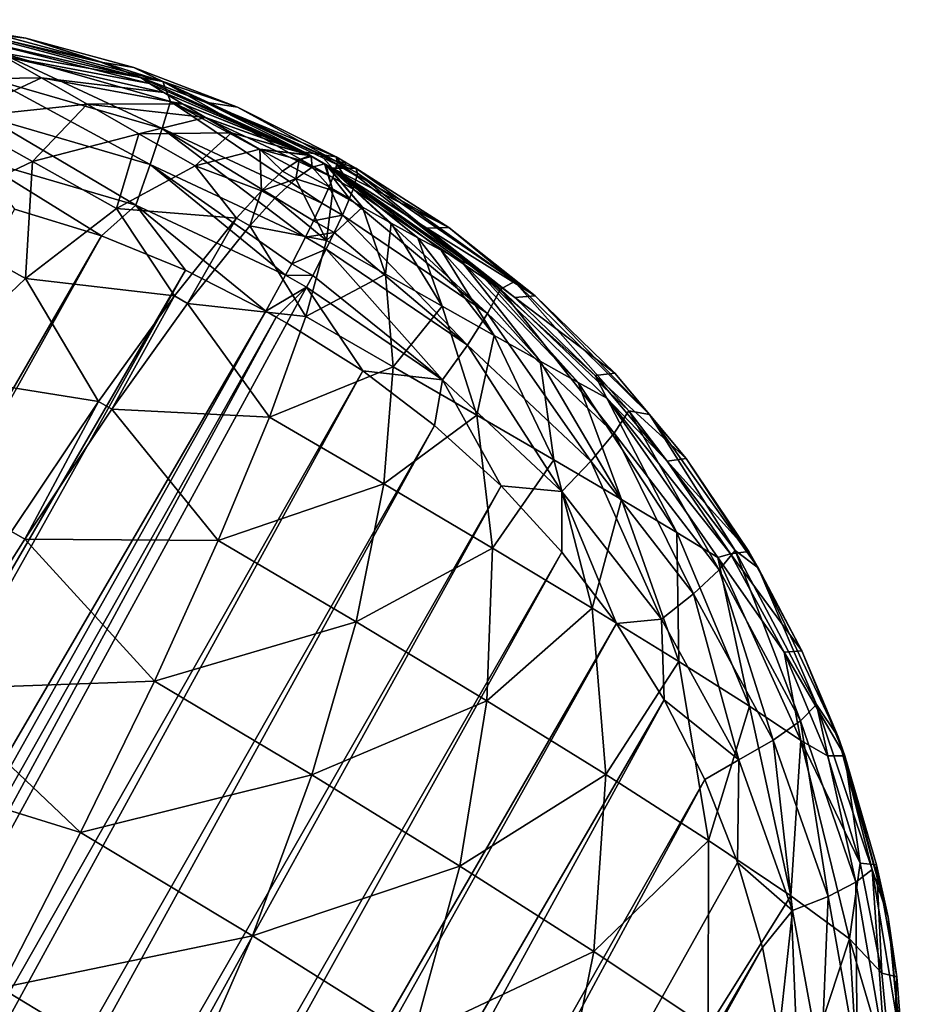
# Model space of a CAD drawing. Header units: metres. Extents: x -26 to 26, y -167 to 32.
# Tile 237 of 237: x 22.51 to 25.03, y 29.39 to 32.18. Entities that reach past the tile are written whole.
import ezdxf

# ---------------------------------------------------------------- set-up
doc = ezdxf.new("R2010")
doc.units = ezdxf.units.M
doc.layers.add('solid_12_411_043_XXX', color=7, linetype='CONTINUOUS')

msp = doc.modelspace()

# ---------------------------------------------------------------- linework, layer by layer
at = {"layer": 'solid_12_411_043_XXX'}
for points in [[(22.531324, 32.129978, 62.79134), (22.215612, 32.182362, 62.794426), (22.393753, 32.146355, 62.896118)], [(22.438686, 32.143951, 62.034966), (22.215612, 32.182362, 62.794426), (22.531324, 32.129978, 62.79134)], [(22.335979, 32.156544, 61.837292), (22.438686, 32.143951, 62.034966), (22.74437, 32.061523, 62.000008)], [(22.858334, 32.017635, 61.881199), (22.335979, 32.156544, 61.837292), (22.74437, 32.061523, 62.000008)], [(22.386431, 32.126549, 61.637531), (22.335979, 32.156544, 61.837292), (22.858334, 32.017635, 61.881199)], [(22.882832, 32.000973, 61.780434), (22.386431, 32.126549, 61.637531), (22.858334, 32.017635, 61.881199)], [(22.467632, 32.079269, 61.455723), (22.386431, 32.126549, 61.637531), (22.882832, 32.000973, 61.780434)], [(22.531324, 32.129978, 62.79134), (22.393753, 32.146355, 62.896118), (22.920666, 32.006454, 62.895012)], [(22.452583, 32.090206, 63.023148), (22.920666, 32.006454, 62.895012), (22.393753, 32.146355, 62.896118)], [(22.74437, 32.061523, 62.000008), (22.438686, 32.143951, 62.034966), (22.531324, 32.129978, 62.79134)], [(22.837658, 32.046837, 62.781609), (22.531324, 32.129978, 62.79134), (22.920666, 32.006454, 62.895012)], [(22.74437, 32.061523, 62.000008), (22.531324, 32.129978, 62.79134), (22.837658, 32.046837, 62.781609)], [(22.57539, 32.017094, 61.29707), (22.134897, 32.010571, 60.993469), (22.467632, 32.079269, 61.455723)], [(22.918129, 31.873417, 63.131542), (22.452583, 32.090206, 63.023148), (22.437105, 32.012367, 63.136299)], [(22.452583, 32.090206, 63.023148), (22.941854, 31.950308, 63.019173), (22.920666, 32.006454, 62.895012)], [(22.918129, 31.873417, 63.131542), (22.941854, 31.950308, 63.019173), (22.452583, 32.090206, 63.023148)], [(22.92293, 31.975744, 61.688683), (22.467632, 32.079269, 61.455723), (22.882832, 32.000973, 61.780434)], [(22.57539, 32.017094, 61.29707), (22.467632, 32.079269, 61.455723), (22.92293, 31.975744, 61.688683)], [(23.040216, 31.948423, 61.965649), (22.74437, 32.061523, 62.000008), (22.837658, 32.046837, 62.781609)], [(22.858334, 32.017635, 61.881199), (22.74437, 32.061523, 62.000008), (23.040216, 31.948423, 61.965649)], [(23.132082, 31.934107, 62.764984), (22.837658, 32.046837, 62.781609), (22.920666, 32.006454, 62.895012)], [(23.040216, 31.948423, 61.965649), (22.837658, 32.046837, 62.781609), (23.132082, 31.934107, 62.764984)], [(22.329569, 31.902918, 60.797405), (22.134897, 32.010571, 60.993469), (22.57539, 32.017094, 61.29707)], [(22.705221, 31.9426, 61.165722), (22.329569, 31.902918, 60.797405), (22.57539, 32.017094, 61.29707)], [(22.437105, 32.012367, 63.136299), (22.416355, 31.907219, 63.223324), (22.883877, 31.771009, 63.21756)], [(22.918129, 31.873417, 63.131542), (22.437105, 32.012367, 63.136299), (22.883877, 31.771009, 63.21756)], [(22.976542, 31.943195, 61.608574), (22.57539, 32.017094, 61.29707), (22.92293, 31.975744, 61.688683)], [(22.705221, 31.9426, 61.165722), (22.57539, 32.017094, 61.29707), (22.976542, 31.943195, 61.608574)], [(22.858334, 32.017635, 61.881199), (23.040216, 31.948423, 61.965649), (23.323044, 31.805878, 61.932259)], [(23.323009, 31.805685, 61.92767), (22.858334, 32.017635, 61.881199), (23.323044, 31.805878, 61.932259)], [(22.882832, 32.000973, 61.780434), (22.858334, 32.017635, 61.881199), (23.323009, 31.805685, 61.92767)], [(23.323793, 31.805023, 61.922935), (22.882832, 32.000973, 61.780434), (23.323009, 31.805685, 61.92767)], [(22.92293, 31.975744, 61.688683), (22.882832, 32.000973, 61.780434), (23.323793, 31.805023, 61.922935)], [(23.132082, 31.934107, 62.764984), (22.920666, 32.006454, 62.895012), (23.415876, 31.778698, 62.865902)], [(23.414352, 31.770899, 62.896267), (23.415876, 31.778698, 62.865902), (22.920666, 32.006454, 62.895012)], [(23.402744, 31.734579, 62.990562), (23.414352, 31.770899, 62.896267), (22.920666, 32.006454, 62.895012)], [(22.941854, 31.950308, 63.019173), (23.402744, 31.734579, 62.990562), (22.920666, 32.006454, 62.895012)], [(23.324678, 31.804396, 61.920147), (22.92293, 31.975744, 61.688683), (23.323793, 31.805023, 61.922935)], [(23.324678, 31.804396, 61.920147), (23.325378, 31.803923, 61.918465), (22.92293, 31.975744, 61.688683)], [(22.976542, 31.943195, 61.608574), (22.92293, 31.975744, 61.688683), (23.325378, 31.803923, 61.918465)], [(22.549795, 31.780005, 60.646698), (22.329569, 31.902918, 60.797405), (22.705221, 31.9426, 61.165722)], [(22.852356, 31.858484, 61.064793), (22.549795, 31.780005, 60.646698), (22.705221, 31.9426, 61.165722)], [(23.041462, 31.904642, 61.542217), (22.705221, 31.9426, 61.165722), (22.976542, 31.943195, 61.608574)], [(22.852356, 31.858484, 61.064793), (22.705221, 31.9426, 61.165722), (23.041462, 31.904642, 61.542217)], [(23.371662, 31.661049, 63.102348), (22.941854, 31.950308, 63.019173), (22.918129, 31.873417, 63.131542)], [(23.392334, 31.708282, 63.037907), (23.402744, 31.734579, 62.990562), (22.941854, 31.950308, 63.019173)], [(23.392334, 31.708282, 63.037907), (22.941854, 31.950308, 63.019173), (23.371662, 31.661049, 63.102348)], [(23.327612, 31.802481, 61.914547), (22.976542, 31.943195, 61.608574), (23.325378, 31.803923, 61.918465)], [(23.041462, 31.904642, 61.542217), (22.976542, 31.943195, 61.608574), (23.327612, 31.802481, 61.914547)], [(23.040216, 31.948423, 61.965649), (23.132082, 31.934107, 62.764984), (23.41214, 31.793098, 62.741482)], [(23.367592, 31.799488, 62.336868), (23.040216, 31.948423, 61.965649), (23.41214, 31.793098, 62.741482)], [(23.367592, 31.799488, 62.336868), (23.323044, 31.805878, 61.932259), (23.040216, 31.948423, 61.965649)], [(23.132082, 31.934107, 62.764984), (23.415876, 31.778698, 62.865902), (23.41214, 31.793098, 62.741482)], [(22.549795, 31.780005, 60.646698), (22.216827, 31.621304, 60.256538), (22.329569, 31.902918, 60.797405)], [(22.416355, 31.907219, 63.223324), (22.392878, 31.787687, 63.276306), (22.843405, 31.655611, 63.269436)], [(22.883877, 31.771009, 63.21756), (22.416355, 31.907219, 63.223324), (22.843405, 31.655611, 63.269436)], [(23.115284, 31.861471, 61.49118), (22.852356, 31.858484, 61.064793), (23.041462, 31.904642, 61.542217)], [(23.330441, 31.800732, 61.91119), (23.041462, 31.904642, 61.542217), (23.327612, 31.802481, 61.914547)], [(23.115284, 31.861471, 61.49118), (23.041462, 31.904642, 61.542217), (23.330441, 31.800732, 61.91119)], [(22.918129, 31.873417, 63.131542), (22.883877, 31.771009, 63.21756), (23.32519, 31.564793, 63.188313)], [(22.918129, 31.873417, 63.131542), (23.32519, 31.564793, 63.188313), (23.348219, 31.611343, 63.152534)], [(23.371662, 31.661049, 63.102348), (22.918129, 31.873417, 63.131542), (23.348219, 31.611343, 63.152534)], [(22.7883, 31.645908, 60.544865), (22.549795, 31.780005, 60.646698), (22.852356, 31.858484, 61.064793)], [(23.011978, 31.76749, 60.996578), (22.7883, 31.645908, 60.544865), (22.852356, 31.858484, 61.064793)], [(23.011978, 31.76749, 60.996578), (22.852356, 31.858484, 61.064793), (23.115284, 31.861471, 61.49118)], [(23.195601, 31.815081, 61.456642), (23.011978, 31.76749, 60.996578), (23.115284, 31.861471, 61.49118)], [(23.333862, 31.798676, 61.908463), (23.115284, 31.861471, 61.49118), (23.330441, 31.800732, 61.91119)], [(23.195601, 31.815081, 61.456642), (23.115284, 31.861471, 61.49118), (23.333862, 31.798676, 61.908463)], [(23.200697, 31.696747, 61.054474), (23.011978, 31.76749, 60.996578), (23.195601, 31.815081, 61.456642)], [(23.337654, 31.79645, 61.90659), (23.195601, 31.815081, 61.456642), (23.333862, 31.798676, 61.908463)], [(23.307251, 31.784855, 61.617626), (23.195601, 31.815081, 61.456642), (23.337654, 31.79645, 61.90659)], [(23.260191, 31.75226, 61.333069), (23.200697, 31.696747, 61.054474), (23.195601, 31.815081, 61.456642)], [(23.307251, 31.784855, 61.617626), (23.260191, 31.75226, 61.333069), (23.195601, 31.815081, 61.456642)], [(22.392878, 31.787687, 63.276306), (22.499348, 31.644161, 63.294548), (22.746126, 31.568321, 63.289227)], [(22.843405, 31.655611, 63.269436), (22.392878, 31.787687, 63.276306), (22.746126, 31.568321, 63.289227)], [(23.29785, 31.730846, 61.329285), (23.260191, 31.75226, 61.333069), (23.307251, 31.784855, 61.617626)], [(23.344915, 31.763445, 61.613869), (23.29785, 31.730846, 61.329285), (23.307251, 31.784855, 61.617626)], [(23.341473, 31.794254, 61.905666), (23.307251, 31.784855, 61.617626), (23.337654, 31.79645, 61.90659)], [(23.344915, 31.763445, 61.613869), (23.307251, 31.784855, 61.617626), (23.341473, 31.794254, 61.905666)], [(23.401434, 31.761097, 61.919834), (23.323009, 31.805685, 61.92767), (23.323044, 31.805878, 61.932259)], [(23.399771, 31.761826, 61.915348), (23.323793, 31.805023, 61.922935), (23.323009, 31.805685, 61.92767)], [(23.401434, 31.761097, 61.919834), (23.399771, 31.761826, 61.915348), (23.323009, 31.805685, 61.92767)], [(23.402262, 31.760838, 61.924316), (23.323044, 31.805878, 61.932259), (23.367592, 31.799488, 62.336868)], [(23.402262, 31.760838, 61.924316), (23.401434, 31.761097, 61.919834), (23.323044, 31.805878, 61.932259)], [(23.398361, 31.762501, 61.912762), (23.324678, 31.804396, 61.920147), (23.323793, 31.805023, 61.922935)], [(23.399771, 31.761826, 61.915348), (23.398361, 31.762501, 61.912762), (23.323793, 31.805023, 61.922935)], [(23.397369, 31.762991, 61.91127), (23.325378, 31.803923, 61.918465), (23.324678, 31.804396, 61.920147)], [(23.398361, 31.762501, 61.912762), (23.397369, 31.762991, 61.91127), (23.324678, 31.804396, 61.920147)], [(23.394436, 31.764488, 61.907864), (23.327612, 31.802481, 61.914547), (23.325378, 31.803923, 61.918465)], [(23.397369, 31.762991, 61.91127), (23.394436, 31.764488, 61.907864), (23.325378, 31.803923, 61.918465)], [(23.391026, 31.766285, 61.905128), (23.330441, 31.800732, 61.91119), (23.327612, 31.802481, 61.914547)], [(23.394436, 31.764488, 61.907864), (23.391026, 31.766285, 61.905128), (23.327612, 31.802481, 61.914547)], [(23.331669, 31.799988, 61.910076), (23.333862, 31.798676, 61.908463), (23.330441, 31.800732, 61.91119)], [(23.389587, 31.767056, 61.904266), (23.331669, 31.799988, 61.910076), (23.330441, 31.800732, 61.91119)], [(23.391026, 31.766285, 61.905128), (23.389587, 31.767056, 61.904266), (23.330441, 31.800732, 61.91119)], [(23.387156, 31.768375, 61.90313), (23.333862, 31.798676, 61.908463), (23.331669, 31.799988, 61.910076)], [(23.389587, 31.767056, 61.904266), (23.387156, 31.768375, 61.90313), (23.331669, 31.799988, 61.910076)], [(23.383078, 31.770624, 61.902039), (23.337654, 31.79645, 61.90659), (23.333862, 31.798676, 61.908463)], [(23.387156, 31.768375, 61.90313), (23.383078, 31.770624, 61.902039), (23.333862, 31.798676, 61.908463)], [(23.379133, 31.77284, 61.90189), (23.341473, 31.794254, 61.905666), (23.337654, 31.79645, 61.90659)], [(23.383078, 31.770624, 61.902039), (23.379133, 31.77284, 61.90189), (23.337654, 31.79645, 61.90659)], [(23.344915, 31.763445, 61.613869), (23.341473, 31.794254, 61.905666), (23.379133, 31.77284, 61.90189)], [(23.435385, 31.760942, 62.33007), (23.367592, 31.799488, 62.336868), (23.41214, 31.793098, 62.741482)], [(23.435385, 31.760942, 62.33007), (23.402262, 31.760838, 61.924316), (23.367592, 31.799488, 62.336868)], [(23.440325, 31.777073, 62.738655), (23.41214, 31.793098, 62.741482), (23.415876, 31.778698, 62.865902)], [(23.435385, 31.760942, 62.33007), (23.41214, 31.793098, 62.741482), (23.440325, 31.777073, 62.738655)], [(22.530087, 31.447634, 60.122395), (22.216827, 31.621304, 60.256538), (22.549795, 31.780005, 60.646698)], [(22.7883, 31.645908, 60.544865), (22.530087, 31.447634, 60.122395), (22.549795, 31.780005, 60.646698)], [(23.129271, 31.618788, 60.784176), (22.7883, 31.645908, 60.544865), (23.011978, 31.76749, 60.996578)], [(22.883877, 31.771009, 63.21756), (22.843405, 31.655611, 63.269436), (23.269026, 31.457121, 63.240849)], [(22.883877, 31.771009, 63.21756), (23.269026, 31.457121, 63.240849), (23.286354, 31.48963, 63.228855)], [(23.32519, 31.564793, 63.188313), (22.883877, 31.771009, 63.21756), (23.286354, 31.48963, 63.228855)], [(23.200697, 31.696747, 61.054474), (23.129271, 31.618788, 60.784176), (23.011978, 31.76749, 60.996578)], [(23.402821, 31.697264, 61.435978), (23.29785, 31.730846, 61.329285), (23.344915, 31.763445, 61.613869)], [(23.402821, 31.697264, 61.435978), (23.344915, 31.763445, 61.613869), (23.379133, 31.77284, 61.90189)], [(23.402821, 31.697264, 61.435978), (23.379133, 31.77284, 61.90189), (23.383078, 31.770624, 61.902039)], [(23.487724, 31.649715, 61.454052), (23.383078, 31.770624, 61.902039), (23.387156, 31.768375, 61.90313)], [(23.487724, 31.649715, 61.454052), (23.402821, 31.697264, 61.435978), (23.383078, 31.770624, 61.902039)], [(23.569101, 31.604647, 61.489632), (23.387156, 31.768375, 61.90313), (23.389587, 31.767056, 61.904266)], [(23.569101, 31.604647, 61.489632), (23.487724, 31.649715, 61.454052), (23.387156, 31.768375, 61.90313)], [(23.569101, 31.604647, 61.489632), (23.389587, 31.767056, 61.904266), (23.391026, 31.766285, 61.905128)], [(23.644377, 31.56349, 61.542023), (23.391026, 31.766285, 61.905128), (23.394436, 31.764488, 61.907864)], [(23.644377, 31.56349, 61.542023), (23.569101, 31.604647, 61.489632), (23.391026, 31.766285, 61.905128)], [(23.710932, 31.527716, 61.610172), (23.394436, 31.764488, 61.907864), (23.397369, 31.762991, 61.91127)], [(23.710932, 31.527716, 61.610172), (23.644377, 31.56349, 61.542023), (23.394436, 31.764488, 61.907864)], [(23.399771, 31.761826, 61.915348), (23.397369, 31.762991, 61.91127), (23.398361, 31.762501, 61.912762)], [(23.710932, 31.527716, 61.610172), (23.397369, 31.762991, 61.91127), (23.399771, 31.761826, 61.915348)], [(23.76622, 31.498713, 61.692429), (23.399771, 31.761826, 61.915348), (23.401434, 31.761097, 61.919834)], [(23.76622, 31.498713, 61.692429), (23.710932, 31.527716, 61.610172), (23.399771, 31.761826, 61.915348)], [(23.670288, 31.590174, 61.902481), (23.401434, 31.761097, 61.919834), (23.402262, 31.760838, 61.924316)], [(23.807743, 31.477839, 61.786629), (23.76622, 31.498713, 61.692429), (23.401434, 31.761097, 61.919834)], [(23.670288, 31.590174, 61.902481), (23.807743, 31.477839, 61.786629), (23.401434, 31.761097, 61.919834)], [(23.732363, 31.592794, 62.704784), (23.402262, 31.760838, 61.924316), (23.435385, 31.760942, 62.33007)], [(23.732363, 31.592794, 62.704784), (23.670288, 31.590174, 61.902481), (23.402262, 31.760838, 61.924316)], [(23.460758, 31.701605, 62.984734), (23.414352, 31.770899, 62.896267), (23.402744, 31.734579, 62.990562)], [(23.471746, 31.738268, 62.890511), (23.415876, 31.778698, 62.865902), (23.414352, 31.770899, 62.896267)], [(23.460758, 31.701605, 62.984734), (23.471746, 31.738268, 62.890511), (23.414352, 31.770899, 62.896267)], [(23.473068, 31.746181, 62.860157), (23.468508, 31.761049, 62.735828), (23.415876, 31.778698, 62.865902)], [(23.440325, 31.777073, 62.738655), (23.415876, 31.778698, 62.865902), (23.468508, 31.761049, 62.735828)], [(23.471746, 31.738268, 62.890511), (23.473068, 31.746181, 62.860157), (23.415876, 31.778698, 62.865902)], [(23.435385, 31.760942, 62.33007), (23.440325, 31.777073, 62.738655), (23.468508, 31.761049, 62.735828)], [(23.732363, 31.592794, 62.704784), (23.435385, 31.760942, 62.33007), (23.468508, 31.761049, 62.735828)], [(23.919283, 31.438669, 62.794888), (23.468508, 31.761049, 62.735828), (23.473068, 31.746181, 62.860157)], [(23.919283, 31.438669, 62.794888), (23.732363, 31.592794, 62.704784), (23.468508, 31.761049, 62.735828)], [(23.29785, 31.730846, 61.329285), (23.200697, 31.696747, 61.054474), (23.260191, 31.75226, 61.333069)], [(23.29785, 31.730846, 61.329285), (23.238354, 31.675331, 61.050686), (23.200697, 31.696747, 61.054474)], [(23.385359, 31.555197, 60.959362), (23.238354, 31.675331, 61.050686), (23.29785, 31.730846, 61.329285)], [(23.402821, 31.697264, 61.435978), (23.385359, 31.555197, 60.959362), (23.29785, 31.730846, 61.329285)], [(23.450653, 31.675127, 63.032059), (23.402744, 31.734579, 62.990562), (23.392334, 31.708282, 63.037907)], [(23.450653, 31.675127, 63.032059), (23.460758, 31.701605, 62.984734), (23.402744, 31.734579, 62.990562)], [(23.879492, 31.417196, 62.925152), (23.471746, 31.738268, 62.890511), (23.460758, 31.701605, 62.984734)], [(23.879492, 31.417196, 62.925152), (23.473068, 31.746181, 62.860157), (23.471746, 31.738268, 62.890511)], [(23.879492, 31.417196, 62.925152), (23.919283, 31.438669, 62.794888), (23.473068, 31.746181, 62.860157)], [(23.430403, 31.627672, 63.096439), (23.392334, 31.708282, 63.037907), (23.371662, 31.661049, 63.102348)], [(23.430403, 31.627672, 63.096439), (23.450653, 31.675127, 63.032059), (23.392334, 31.708282, 63.037907)], [(23.842684, 31.347757, 63.03883), (23.460758, 31.701605, 62.984734), (23.450653, 31.675127, 63.032059)], [(23.842684, 31.347757, 63.03883), (23.879492, 31.417196, 62.925152), (23.460758, 31.701605, 62.984734)], [(23.166931, 31.597374, 60.780399), (23.129271, 31.618788, 60.784176), (23.200697, 31.696747, 61.054474)], [(23.238354, 31.675331, 61.050686), (23.166931, 31.597374, 60.780399), (23.200697, 31.696747, 61.054474)], [(23.385359, 31.555197, 60.959362), (23.166931, 31.597374, 60.780399), (23.238354, 31.675331, 61.050686)], [(23.487724, 31.649715, 61.454052), (23.385359, 31.555197, 60.959362), (23.402821, 31.697264, 61.435978)], [(23.842684, 31.347757, 63.03883), (23.450653, 31.675127, 63.032059), (23.430403, 31.627672, 63.096439)], [(22.953136, 31.39834, 60.27755), (22.530087, 31.447634, 60.122395), (22.7883, 31.645908, 60.544865)], [(22.843405, 31.655611, 63.269436), (22.746126, 31.568321, 63.289227), (22.984604, 31.471617, 63.277557)], [(23.129271, 31.618788, 60.784176), (22.953136, 31.39834, 60.27755), (22.7883, 31.645908, 60.544865)], [(22.843405, 31.655611, 63.269436), (22.984604, 31.471617, 63.277557), (23.212774, 31.355017, 63.259449)], [(23.269026, 31.457121, 63.240849), (22.843405, 31.655611, 63.269436), (23.212774, 31.355017, 63.259449)], [(23.430403, 31.627672, 63.096439), (23.371662, 31.661049, 63.102348), (23.348219, 31.611343, 63.152534)], [(23.487724, 31.649715, 61.454052), (23.553007, 31.460115, 60.994968), (23.385359, 31.555197, 60.959362)], [(23.569101, 31.604647, 61.489632), (23.553007, 31.460115, 60.994968), (23.487724, 31.649715, 61.454052)], [(15.696124, 19.380856, 63.859718), (22.746126, 31.568321, 63.289227), (22.499348, 31.644161, 63.294548)], [(22.530087, 31.447634, 60.122395), (22.246584, 31.176485, 59.749905), (22.216827, 31.621304, 60.256538)], [(22.990797, 31.376926, 60.273777), (22.953136, 31.39834, 60.27755), (23.129271, 31.618788, 60.784176)], [(23.166931, 31.597374, 60.780399), (22.990797, 31.376926, 60.273777), (23.129271, 31.618788, 60.784176)], [(23.40727, 31.577768, 63.146614), (23.430403, 31.627672, 63.096439), (23.348219, 31.611343, 63.152534)], [(23.785414, 31.258453, 63.127155), (23.430403, 31.627672, 63.096439), (23.40727, 31.577768, 63.146614)], [(23.842684, 31.347757, 63.03883), (23.430403, 31.627672, 63.096439), (23.785414, 31.258453, 63.127155)], [(23.326071, 31.340145, 60.491276), (22.990797, 31.376926, 60.273777), (23.166931, 31.597374, 60.780399)], [(23.385359, 31.555197, 60.959362), (23.326071, 31.340145, 60.491276), (23.166931, 31.597374, 60.780399)], [(23.40727, 31.577768, 63.146614), (23.348219, 31.611343, 63.152534), (23.32519, 31.564793, 63.188313)], [(23.569101, 31.604647, 61.489632), (23.713434, 31.369356, 61.065262), (23.553007, 31.460115, 60.994968)], [(23.644377, 31.56349, 61.542023), (23.713434, 31.369356, 61.065262), (23.569101, 31.604647, 61.489632)], [(23.732363, 31.592794, 62.704784), (23.978237, 31.39831, 62.667236), (23.670288, 31.590174, 61.902481)], [(23.670288, 31.590174, 61.902481), (23.919807, 31.393196, 61.882164), (23.807743, 31.477839, 61.786629)], [(23.978237, 31.39831, 62.667236), (23.919807, 31.393196, 61.882164), (23.670288, 31.590174, 61.902481)], [(23.919283, 31.438669, 62.794888), (23.978237, 31.39831, 62.667236), (23.732363, 31.592794, 62.704784)], [(15.869509, 19.221888, 63.85685), (22.746126, 31.568321, 63.289227), (15.696124, 19.380856, 63.859718)], [(15.869509, 19.221888, 63.85685), (22.984604, 31.471617, 63.277557), (22.746126, 31.568321, 63.289227)], [(23.384478, 31.531116, 63.18235), (23.32519, 31.564793, 63.188313), (23.286354, 31.48963, 63.228855)], [(23.384478, 31.531116, 63.18235), (23.40727, 31.577768, 63.146614), (23.32519, 31.564793, 63.188313)], [(23.785414, 31.258453, 63.127155), (23.40727, 31.577768, 63.146614), (23.384478, 31.531116, 63.18235)], [(23.644377, 31.56349, 61.542023), (23.861544, 31.285816, 61.168926), (23.713434, 31.369356, 61.065262)], [(23.710932, 31.527716, 61.610172), (23.861544, 31.285816, 61.168926), (23.644377, 31.56349, 61.542023)], [(23.553007, 31.460115, 60.994968), (23.326071, 31.340145, 60.491276), (23.385359, 31.555197, 60.959362)], [(23.345875, 31.455786, 63.222889), (23.384478, 31.531116, 63.18235), (23.286354, 31.48963, 63.228855)], [(23.715038, 31.160069, 63.182041), (23.384478, 31.531116, 63.18235), (23.345875, 31.455786, 63.222889)], [(23.785414, 31.258453, 63.127155), (23.384478, 31.531116, 63.18235), (23.715038, 31.160069, 63.182041)], [(23.710932, 31.527716, 61.610172), (23.992191, 31.21244, 61.303841), (23.861544, 31.285816, 61.168926)], [(23.76622, 31.498713, 61.692429), (23.992191, 31.21244, 61.303841), (23.710932, 31.527716, 61.610172)], [(23.345875, 31.455786, 63.222889), (23.286354, 31.48963, 63.228855), (23.269026, 31.457121, 63.240849)], [(23.76622, 31.498713, 61.692429), (24.100309, 31.152081, 61.466812), (23.992191, 31.21244, 61.303841)], [(23.807743, 31.477839, 61.786629), (24.100309, 31.152081, 61.466812), (23.76622, 31.498713, 61.692429)], [(23.807743, 31.477839, 61.786629), (24.180979, 31.107525, 61.653538), (24.100309, 31.152081, 61.466812)], [(24.148203, 31.171963, 61.863579), (24.180979, 31.107525, 61.653538), (23.807743, 31.477839, 61.786629)], [(23.919807, 31.393196, 61.882164), (24.148203, 31.171963, 61.863579), (23.807743, 31.477839, 61.786629)], [(16.057413, 19.078411, 63.847), (22.984604, 31.471617, 63.277557), (15.869509, 19.221888, 63.85685)], [(16.057413, 19.078411, 63.847), (23.212774, 31.355017, 63.259449), (22.984604, 31.471617, 63.277557)], [(23.328638, 31.423277, 63.234859), (23.269026, 31.457121, 63.240849), (23.212774, 31.355017, 63.259449)], [(23.328638, 31.423277, 63.234859), (23.345875, 31.455786, 63.222889), (23.269026, 31.457121, 63.240849)], [(23.553007, 31.460115, 60.994968), (23.574957, 31.197113, 60.544552), (23.326071, 31.340145, 60.491276)], [(23.715038, 31.160069, 63.182041), (23.345875, 31.455786, 63.222889), (23.328638, 31.423277, 63.234859)], [(23.713434, 31.369356, 61.065262), (23.574957, 31.197113, 60.544552), (23.553007, 31.460115, 60.994968)], [(22.737768, 31.098398, 59.830414), (22.246584, 31.176485, 59.749905), (22.530087, 31.447634, 60.122395)], [(22.953136, 31.39834, 60.27755), (22.737768, 31.098398, 59.830414), (22.530087, 31.447634, 60.122395)], [(23.328638, 31.423277, 63.234859), (23.212774, 31.355017, 63.259449), (23.242622, 31.338049, 63.256519)], [(23.328638, 31.423277, 63.234859), (23.242622, 31.338049, 63.256519), (23.272459, 31.321081, 63.253464)], [(23.328638, 31.423277, 63.234859), (23.272459, 31.321081, 63.253464), (23.488659, 31.18503, 63.227024)], [(23.715038, 31.160069, 63.182041), (23.328638, 31.423277, 63.234859), (23.488659, 31.18503, 63.227024)], [(23.879492, 31.417196, 62.925152), (24.244041, 31.07163, 62.843529), (23.919283, 31.438669, 62.794888)], [(23.919283, 31.438669, 62.794888), (24.302212, 31.061264, 62.704781), (23.978237, 31.39831, 62.667236)], [(24.244041, 31.07163, 62.843529), (24.302212, 31.061264, 62.704781), (23.919283, 31.438669, 62.794888)], [(22.775431, 31.076988, 59.826641), (22.737768, 31.098398, 59.830414), (22.953136, 31.39834, 60.27755)], [(22.990797, 31.376926, 60.273777), (22.775431, 31.076988, 59.826641), (22.953136, 31.39834, 60.27755)], [(24.202419, 31.008669, 62.959297), (23.879492, 31.417196, 62.925152), (23.842684, 31.347757, 63.03883)], [(24.202419, 31.008669, 62.959297), (24.244041, 31.07163, 62.843529), (23.879492, 31.417196, 62.925152)], [(23.978237, 31.39831, 62.667236), (24.203785, 31.179024, 62.623653), (23.919807, 31.393196, 61.882164)], [(24.203785, 31.179024, 62.623653), (24.148203, 31.171963, 61.863579), (23.919807, 31.393196, 61.882164)], [(24.302212, 31.061264, 62.704781), (24.203785, 31.179024, 62.623653), (23.978237, 31.39831, 62.667236)], [(23.223011, 31.05365, 60.053356), (22.775431, 31.076988, 59.826641), (22.990797, 31.376926, 60.273777)], [(23.326071, 31.340145, 60.491276), (23.223011, 31.05365, 60.053356), (22.990797, 31.376926, 60.273777)], [(23.713434, 31.369356, 61.065262), (23.812471, 31.059757, 60.649658), (23.574957, 31.197113, 60.544552)], [(23.861544, 31.285816, 61.168926), (23.812471, 31.059757, 60.649658), (23.713434, 31.369356, 61.065262)], [(16.057413, 19.078411, 63.847), (16.25775, 18.952148, 63.829956), (23.212774, 31.355017, 63.259449)], [(23.242622, 31.338049, 63.256519), (23.212774, 31.355017, 63.259449), (16.25775, 18.952148, 63.829956)], [(23.242622, 31.338049, 63.256519), (16.25775, 18.952148, 63.829956), (16.468159, 18.844868, 63.80582)], [(23.272459, 31.321081, 63.253464), (23.242622, 31.338049, 63.256519), (16.468159, 18.844868, 63.80582)], [(23.574957, 31.197113, 60.544552), (23.223011, 31.05365, 60.053356), (23.326071, 31.340145, 60.491276)], [(23.842684, 31.347757, 63.03883), (23.785414, 31.258453, 63.127155), (24.136213, 30.92938, 63.050877)], [(24.202419, 31.008669, 62.959297), (23.842684, 31.347757, 63.03883), (24.136213, 30.92938, 63.050877)], [(23.488659, 31.18503, 63.227024), (23.272459, 31.321081, 63.253464), (16.468159, 18.844868, 63.80582)], [(23.861544, 31.285816, 61.168926), (24.03097, 30.932486, 60.804573), (23.812471, 31.059757, 60.649658)], [(23.992191, 31.21244, 61.303841), (24.03097, 30.932486, 60.804573), (23.861544, 31.285816, 61.168926)], [(23.785414, 31.258453, 63.127155), (23.715038, 31.160069, 63.182041), (24.053984, 30.843266, 63.109756)], [(24.136213, 30.92938, 63.050877), (23.785414, 31.258453, 63.127155), (24.053984, 30.843266, 63.109756)], [(23.992191, 31.21244, 61.303841), (24.222805, 30.819775, 61.005993), (24.03097, 30.932486, 60.804573)], [(24.100309, 31.152081, 61.466812), (24.222805, 30.819775, 61.005993), (23.992191, 31.21244, 61.303841)], [(23.488659, 31.18503, 63.227024), (16.468159, 18.844868, 63.80582), (16.685966, 18.757668, 63.774998)], [(23.69211, 31.030476, 63.194393), (23.488659, 31.18503, 63.227024), (16.685966, 18.757668, 63.774998)], [(22.737768, 31.098398, 59.830414), (22.490459, 30.729122, 59.457901), (22.246584, 31.176485, 59.749905)], [(23.574957, 31.197113, 60.544552), (23.547861, 30.864483, 60.123928), (23.223011, 31.05365, 60.053356)], [(23.715038, 31.160069, 63.182041), (23.488659, 31.18503, 63.227024), (23.69211, 31.030476, 63.194393)], [(23.812471, 31.059757, 60.649658), (23.547861, 30.864483, 60.123928), (23.574957, 31.197113, 60.544552)], [(24.203785, 31.179024, 62.623653), (24.406773, 30.936478, 62.574749), (24.148203, 31.171963, 61.863579)], [(24.148203, 31.171963, 61.863579), (24.353168, 30.928713, 61.846909), (24.180979, 31.107525, 61.653538)], [(24.406773, 30.936478, 62.574749), (24.353168, 30.928713, 61.846909), (24.148203, 31.171963, 61.863579)], [(24.302212, 31.061264, 62.704781), (24.406773, 30.936478, 62.574749), (24.203785, 31.179024, 62.623653)], [(23.715038, 31.160069, 63.182041), (23.69211, 31.030476, 63.194393), (23.880989, 30.858616, 63.15604)], [(24.053984, 30.843266, 63.109756), (23.715038, 31.160069, 63.182041), (23.880989, 30.858616, 63.15604)], [(24.100309, 31.152081, 61.466812), (24.380465, 30.725994, 61.249039), (24.222805, 30.819775, 61.005993)], [(24.180979, 31.107525, 61.653538), (24.380465, 30.725994, 61.249039), (24.100309, 31.152081, 61.466812)], [(22.52812, 30.70771, 59.454128), (22.490459, 30.729122, 59.457901), (22.737768, 31.098398, 59.830414)], [(22.775431, 31.076988, 59.826641), (22.52812, 30.70771, 59.454128), (22.737768, 31.098398, 59.830414)], [(24.180979, 31.107525, 61.653538), (24.496742, 30.655396, 61.527161), (24.380465, 30.725994, 61.249039)], [(24.532618, 30.665913, 61.832329), (24.496742, 30.655396, 61.527161), (24.180979, 31.107525, 61.653538)], [(24.353168, 30.928713, 61.846909), (24.532618, 30.665913, 61.832329), (24.180979, 31.107525, 61.653538)], [(23.077908, 30.703802, 59.667084), (22.52812, 30.70771, 59.454128), (22.775431, 31.076988, 59.826641)], [(23.223011, 31.05365, 60.053356), (23.077908, 30.703802, 59.667084), (22.775431, 31.076988, 59.826641)], [(23.812471, 31.059757, 60.649658), (23.856737, 30.681889, 60.262783), (23.547861, 30.864483, 60.123928)], [(24.03097, 30.932486, 60.804573), (23.856737, 30.681889, 60.262783), (23.812471, 31.059757, 60.649658)], [(24.500679, 30.619997, 62.862961), (24.244041, 31.07163, 62.843529), (24.202419, 31.008669, 62.959297)], [(24.244041, 31.07163, 62.843529), (24.545471, 30.67515, 62.744423), (24.302212, 31.061264, 62.704781)], [(24.500679, 30.619997, 62.862961), (24.545471, 30.67515, 62.744423), (24.244041, 31.07163, 62.843529)], [(24.302212, 31.061264, 62.704781), (24.611179, 30.626465, 62.595459), (24.406773, 30.936478, 62.574749)], [(24.545471, 30.67515, 62.744423), (24.611179, 30.626465, 62.595459), (24.302212, 31.061264, 62.704781)], [(23.69211, 31.030476, 63.194393), (16.685966, 18.757668, 63.774998), (16.908684, 18.691423, 63.738152)], [(23.880989, 30.858616, 63.15604), (23.69211, 31.030476, 63.194393), (16.908684, 18.691423, 63.738152)], [(23.547861, 30.864483, 60.123928), (23.077908, 30.703802, 59.667084), (23.223011, 31.05365, 60.053356)], [(24.202419, 31.008669, 62.959297), (24.136213, 30.92938, 63.050877), (24.42786, 30.552397, 62.958797)], [(24.500679, 30.619997, 62.862961), (24.202419, 31.008669, 62.959297), (24.42786, 30.552397, 62.958797)], [(24.03097, 30.932486, 60.804573), (24.139484, 30.511824, 60.467026), (23.856737, 30.681889, 60.262783)], [(24.222805, 30.819775, 61.005993), (24.139484, 30.511824, 60.467026), (24.03097, 30.932486, 60.804573)], [(24.136213, 30.92938, 63.050877), (24.053984, 30.843266, 63.109756), (24.336483, 30.480362, 63.022873)], [(24.42786, 30.552397, 62.958797), (24.136213, 30.92938, 63.050877), (24.336483, 30.480362, 63.022873)], [(24.406773, 30.936478, 62.574749), (24.584827, 30.672693, 62.521797), (24.353168, 30.928713, 61.846909)], [(24.584827, 30.672693, 62.521797), (24.532618, 30.665913, 61.832329), (24.353168, 30.928713, 61.846909)], [(24.611179, 30.626465, 62.595459), (24.584827, 30.672693, 62.521797), (24.406773, 30.936478, 62.574749)], [(23.547861, 30.864483, 60.123928), (23.469761, 30.472712, 59.754005), (23.077908, 30.703802, 59.667084)], [(23.856737, 30.681889, 60.262783), (23.469761, 30.472712, 59.754005), (23.547861, 30.864483, 60.123928)], [(23.880989, 30.858616, 63.15604), (16.908684, 18.691423, 63.738152), (17.134079, 18.646725, 63.696136)], [(24.053726, 30.670578, 63.112614), (23.880989, 30.858616, 63.15604), (17.134079, 18.646725, 63.696136)], [(24.053984, 30.843266, 63.109756), (23.880989, 30.858616, 63.15604), (24.053726, 30.670578, 63.112614)], [(24.053984, 30.843266, 63.109756), (24.053726, 30.670578, 63.112614), (24.208708, 30.467741, 63.065002)], [(24.336483, 30.480362, 63.022873), (24.053984, 30.843266, 63.109756), (24.208708, 30.467741, 63.065002)], [(24.222805, 30.819775, 61.005993), (24.386065, 30.360304, 60.731983), (24.139484, 30.511824, 60.467026)], [(24.380465, 30.725994, 61.249039), (24.386065, 30.360304, 60.731983), (24.222805, 30.819775, 61.005993)], [(22.52812, 30.70771, 59.454128), (22.257282, 30.28166, 59.1689), (22.490459, 30.729122, 59.457901)], [(24.380465, 30.725994, 61.249039), (24.586731, 30.233194, 61.050907), (24.386065, 30.360304, 60.731983)], [(24.496742, 30.655396, 61.527161), (24.586731, 30.233194, 61.050907), (24.380465, 30.725994, 61.249039)], [(22.896305, 30.304758, 59.350605), (22.257282, 30.28166, 59.1689), (22.52812, 30.70771, 59.454128)], [(23.077908, 30.703802, 59.667084), (22.896305, 30.304758, 59.350605), (22.52812, 30.70771, 59.454128)], [(23.469761, 30.472712, 59.754005), (22.896305, 30.304758, 59.350605), (23.077908, 30.703802, 59.667084)], [(24.053726, 30.670578, 63.112614), (17.134079, 18.646725, 63.696136), (17.359716, 18.623911, 63.650043)], [(24.208708, 30.467741, 63.065002), (24.053726, 30.670578, 63.112614), (17.359716, 18.623911, 63.650043)], [(23.856737, 30.681889, 60.262783), (23.840694, 30.248766, 59.924263), (23.469761, 30.472712, 59.754005)], [(24.139484, 30.511824, 60.467026), (23.840694, 30.248766, 59.924263), (23.856737, 30.681889, 60.262783)], [(24.730951, 30.191723, 62.756771), (24.545471, 30.67515, 62.744423), (24.500679, 30.619997, 62.862961)], [(24.584827, 30.672693, 62.521797), (24.735634, 30.390213, 62.466362), (24.532618, 30.665913, 61.832329)], [(24.545471, 30.67515, 62.744423), (24.77726, 30.237951, 62.635044), (24.611179, 30.626465, 62.595459)], [(24.730951, 30.191723, 62.756771), (24.77726, 30.237951, 62.635044), (24.545471, 30.67515, 62.744423)], [(24.611179, 30.626465, 62.595459), (24.735634, 30.390213, 62.466362), (24.584827, 30.672693, 62.521797)], [(24.532618, 30.665913, 61.832329), (24.684692, 30.386274, 61.819988), (24.496742, 30.655396, 61.527161)], [(24.496742, 30.655396, 61.527161), (24.732309, 30.136148, 61.414818), (24.586731, 30.233194, 61.050907)], [(24.684692, 30.386274, 61.819988), (24.732309, 30.136148, 61.414818), (24.496742, 30.655396, 61.527161)], [(24.735634, 30.390213, 62.466362), (24.684692, 30.386274, 61.819988), (24.532618, 30.665913, 61.832329)], [(24.500679, 30.619997, 62.862961), (24.42786, 30.552397, 62.958797), (24.653902, 30.137165, 62.857487)], [(24.730951, 30.191723, 62.756771), (24.500679, 30.619997, 62.862961), (24.653902, 30.137165, 62.857487)], [(24.611179, 30.626465, 62.595459), (24.838797, 30.146723, 62.476112), (24.735634, 30.390213, 62.466362)], [(24.77726, 30.237951, 62.635044), (24.838797, 30.146723, 62.476112), (24.611179, 30.626465, 62.595459)], [(24.42786, 30.552397, 62.958797), (24.336483, 30.480362, 63.022873), (24.556194, 30.080645, 62.927509)], [(24.653902, 30.137165, 62.857487), (24.42786, 30.552397, 62.958797), (24.556194, 30.080645, 62.927509)], [(24.139484, 30.511824, 60.467026), (24.178152, 30.039469, 60.173897), (23.840694, 30.248766, 59.924263)], [(24.386065, 30.360304, 60.731983), (24.178152, 30.039469, 60.173897), (24.139484, 30.511824, 60.467026)], [(23.469761, 30.472712, 59.754005), (23.343149, 30.038166, 59.45232), (22.896305, 30.304758, 59.350605)], [(23.840694, 30.248766, 59.924263), (23.343149, 30.038166, 59.45232), (23.469761, 30.472712, 59.754005)], [(24.336483, 30.480362, 63.022873), (24.208708, 30.467741, 63.065002), (24.344442, 30.251806, 63.014309)], [(24.556194, 30.080645, 62.927509), (24.336483, 30.480362, 63.022873), (24.344442, 30.251806, 63.014309)], [(24.208708, 30.467741, 63.065002), (17.359716, 18.623911, 63.650043), (17.582945, 18.62291, 63.601173)], [(24.344442, 30.251806, 63.014309), (24.208708, 30.467741, 63.065002), (17.582945, 18.62291, 63.601173)], [(24.735634, 30.390213, 62.466362), (24.857019, 30.092291, 62.410103), (24.684692, 30.386274, 61.819988)], [(24.838797, 30.146723, 62.476112), (24.857019, 30.092291, 62.410103), (24.735634, 30.390213, 62.466362)], [(24.386065, 30.360304, 60.731983), (24.469919, 29.85232, 60.496605), (24.178152, 30.039469, 60.173897)], [(24.586731, 30.233194, 61.050907), (24.469919, 29.85232, 60.496605), (24.386065, 30.360304, 60.731983)], [(24.684692, 30.386274, 61.819988), (24.80784, 30.092659, 61.810013), (24.732309, 30.136148, 61.414818)], [(24.857019, 30.092291, 62.410103), (24.80784, 30.092659, 61.810013), (24.684692, 30.386274, 61.819988)], [(22.896305, 30.304758, 59.350605), (22.686892, 29.874895, 59.11599), (22.257282, 30.28166, 59.1689)], [(23.343149, 30.038166, 59.45232), (22.686892, 29.874895, 59.11599), (22.896305, 30.304758, 59.350605)], [(22.686892, 29.874895, 59.11599), (22.115852, 30.051744, 59.062134), (22.257282, 30.28166, 59.1689)], [(24.344442, 30.251806, 63.014309), (17.582945, 18.62291, 63.601173), (18.013832, 18.684467, 63.500412)], [(24.459583, 30.024759, 62.961838), (24.344442, 30.251806, 63.014309), (18.013832, 18.684467, 63.500412)], [(23.840694, 30.248766, 59.924263), (23.764004, 29.779148, 59.650391), (23.343149, 30.038166, 59.45232)], [(24.178152, 30.039469, 60.173897), (23.764004, 29.779148, 59.650391), (23.840694, 30.248766, 59.924263)], [(24.556194, 30.080645, 62.927509), (24.344442, 30.251806, 63.014309), (24.459583, 30.024759, 62.961838)], [(24.586731, 30.233194, 61.050907), (24.704365, 29.694572, 60.883549), (24.469919, 29.85232, 60.496605)], [(24.732309, 30.136148, 61.414818), (24.704365, 29.694572, 60.883549), (24.586731, 30.233194, 61.050907)], [(24.888695, 29.733644, 62.648911), (24.77726, 30.237951, 62.635044), (24.730951, 30.191723, 62.756771)], [(24.77726, 30.237951, 62.635044), (24.934946, 29.769943, 62.523838), (24.838797, 30.146723, 62.476112)], [(24.888695, 29.733644, 62.648911), (24.934946, 29.769943, 62.523838), (24.77726, 30.237951, 62.635044)], [(24.730951, 30.191723, 62.756771), (24.653902, 30.137165, 62.857487), (24.80975, 29.693302, 62.754726)], [(24.888695, 29.733644, 62.648911), (24.730951, 30.191723, 62.756771), (24.80975, 29.693302, 62.754726)], [(24.653902, 30.137165, 62.857487), (24.556194, 30.080645, 62.927509), (24.708509, 29.653507, 62.830956)], [(24.80975, 29.693302, 62.754726), (24.653902, 30.137165, 62.857487), (24.708509, 29.653507, 62.830956)], [(24.732309, 30.136148, 61.414818), (24.870832, 29.573109, 61.323177), (24.704365, 29.694572, 60.883549)], [(24.900805, 29.788063, 61.802502), (24.870832, 29.573109, 61.323177), (24.732309, 30.136148, 61.414818)], [(24.80784, 30.092659, 61.810013), (24.900805, 29.788063, 61.802502), (24.732309, 30.136148, 61.414818)], [(24.838797, 30.146723, 62.476112), (24.980185, 29.634043, 62.357422), (24.857019, 30.092291, 62.410103)], [(24.934946, 29.769943, 62.523838), (24.980185, 29.634043, 62.357422), (24.838797, 30.146723, 62.476112)], [(24.556194, 30.080645, 62.927509), (24.459583, 30.024759, 62.961838), (24.552776, 29.78937, 62.90918)], [(24.708509, 29.653507, 62.830956), (24.556194, 30.080645, 62.927509), (24.552776, 29.78937, 62.90918)], [(24.857019, 30.092291, 62.410103), (24.900805, 29.788063, 61.802502), (24.80784, 30.092659, 61.810013)], [(24.857019, 30.092291, 62.410103), (24.947308, 29.782627, 62.354969), (24.900805, 29.788063, 61.802502)], [(24.980185, 29.634043, 62.357422), (24.947308, 29.782627, 62.354969), (24.857019, 30.092291, 62.410103)], [(22.686892, 29.874895, 59.11599), (22.460178, 29.434107, 58.967793), (22.115852, 30.051744, 59.062134)], [(24.459583, 30.024759, 62.961838), (18.013832, 18.684467, 63.500412), (18.414185, 18.826252, 63.40382)], [(24.552776, 29.78937, 62.90918), (24.459583, 30.024759, 62.961838), (18.414185, 18.826252, 63.40382)], [(23.343149, 30.038166, 59.45232), (23.174757, 29.580894, 59.230385), (22.686892, 29.874895, 59.11599)], [(23.764004, 29.779148, 59.650391), (23.174757, 29.580894, 59.230385), (23.343149, 30.038166, 59.45232)], [(24.178152, 30.039469, 60.173897), (24.144102, 29.536694, 59.939548), (23.764004, 29.779148, 59.650391)], [(24.469919, 29.85232, 60.496605), (24.144102, 29.536694, 59.939548), (24.178152, 30.039469, 60.173897)], [(23.174757, 29.580894, 59.230385), (22.460178, 29.434107, 58.967793), (22.686892, 29.874895, 59.11599)], [(24.469919, 29.85232, 60.496605), (24.469378, 29.31966, 60.311646), (24.144102, 29.536694, 59.939548)], [(24.704365, 29.694572, 60.883549), (24.469378, 29.31966, 60.311646), (24.469919, 29.85232, 60.496605)], [(24.623211, 29.54845, 62.857983), (24.552776, 29.78937, 62.90918), (18.414185, 18.826252, 63.40382)], [(23.764004, 29.779148, 59.650391), (23.631725, 29.29492, 59.451588), (23.174757, 29.580894, 59.230385)], [(24.144102, 29.536694, 59.939548), (23.631725, 29.29492, 59.451588), (23.764004, 29.779148, 59.650391)], [(24.708509, 29.653507, 62.830956), (24.552776, 29.78937, 62.90918), (24.623211, 29.54845, 62.857983)], [(24.900805, 29.788063, 61.802502), (24.962629, 29.475613, 61.797535), (24.870832, 29.573109, 61.323177)], [(24.947308, 29.782627, 62.354969), (24.962629, 29.475613, 61.797535), (24.900805, 29.788063, 61.802502)], [(24.947308, 29.782627, 62.354969), (25.005432, 29.465235, 62.303173), (24.962629, 29.475613, 61.797535)], [(24.980185, 29.634043, 62.357422), (25.005432, 29.465235, 62.303173), (24.947308, 29.782627, 62.354969)], [(24.970655, 29.255497, 62.548325), (24.934946, 29.769943, 62.523838), (24.888695, 29.733644, 62.648911)], [(24.934946, 29.769943, 62.523838), (25.015358, 29.280901, 62.420048), (24.980185, 29.634043, 62.357422)], [(24.970655, 29.255497, 62.548325), (25.015358, 29.280901, 62.420048), (24.934946, 29.769943, 62.523838)], [(24.888695, 29.733644, 62.648911), (24.80975, 29.693302, 62.754726), (24.892084, 29.230473, 62.659039)], [(24.970655, 29.255497, 62.548325), (24.888695, 29.733644, 62.648911), (24.892084, 29.230473, 62.659039)], [(24.704365, 29.694572, 60.883549), (24.726776, 29.136499, 60.755539), (24.469378, 29.31966, 60.311646)], [(24.870832, 29.573109, 61.323177), (24.726776, 29.136499, 60.755539), (24.704365, 29.694572, 60.883549)], [(24.80975, 29.693302, 62.754726), (24.708509, 29.653507, 62.830956), (24.790068, 29.208509, 62.741226)], [(24.892084, 29.230473, 62.659039), (24.80975, 29.693302, 62.754726), (24.790068, 29.208509, 62.741226)], [(24.708509, 29.653507, 62.830956), (24.623211, 29.54845, 62.857983), (24.670607, 29.304987, 62.809856)], [(24.790068, 29.208509, 62.741226), (24.708509, 29.653507, 62.830956), (24.670607, 29.304987, 62.809856)], [(24.980185, 29.634043, 62.357422), (25.031946, 29.100206, 62.251011), (25.030983, 29.144114, 62.256821)], [(25.015358, 29.280901, 62.420048), (25.031946, 29.100206, 62.251011), (24.980185, 29.634043, 62.357422)], [(24.980185, 29.634043, 62.357422), (25.030983, 29.144114, 62.256821), (25.005432, 29.465235, 62.303173)], [(23.174757, 29.580894, 59.230385), (22.97443, 29.121658, 59.092297), (22.460178, 29.434107, 58.967793)], [(23.631725, 29.29492, 59.451588), (22.97443, 29.121658, 59.092297), (23.174757, 29.580894, 59.230385)], [(24.623211, 29.54845, 62.857983), (18.414185, 18.826252, 63.40382), (18.773321, 19.040104, 63.320412)], [(24.670607, 29.304987, 62.809856), (24.623211, 29.54845, 62.857983), (18.773321, 19.040104, 63.320412)], [(24.870832, 29.573109, 61.323177), (24.904768, 28.995047, 61.257042), (24.726776, 29.136499, 60.755539)], [(24.992685, 29.158512, 61.795166), (24.904768, 28.995047, 61.257042), (24.870832, 29.573109, 61.323177)], [(24.962629, 29.475613, 61.797535), (24.992685, 29.158512, 61.795166), (24.870832, 29.573109, 61.323177)], [(24.144102, 29.536694, 59.939548), (24.041117, 29.027315, 59.77285), (23.631725, 29.29492, 59.451588)], [(24.469378, 29.31966, 60.311646), (24.041117, 29.027315, 59.77285), (24.144102, 29.536694, 59.939548)], [(25.005432, 29.465235, 62.303173), (24.992685, 29.158512, 61.795166), (24.962629, 29.475613, 61.797535)], [(25.005432, 29.465235, 62.303173), (25.030983, 29.144114, 62.256821), (24.992685, 29.158512, 61.795166)], [(22.97443, 29.121658, 59.092297), (22.226919, 29.001019, 58.903206), (22.460178, 29.434107, 58.967793)]]:
    msp.add_3dface(points, dxfattribs=at)

doc.saveas('drawing.dxf')
